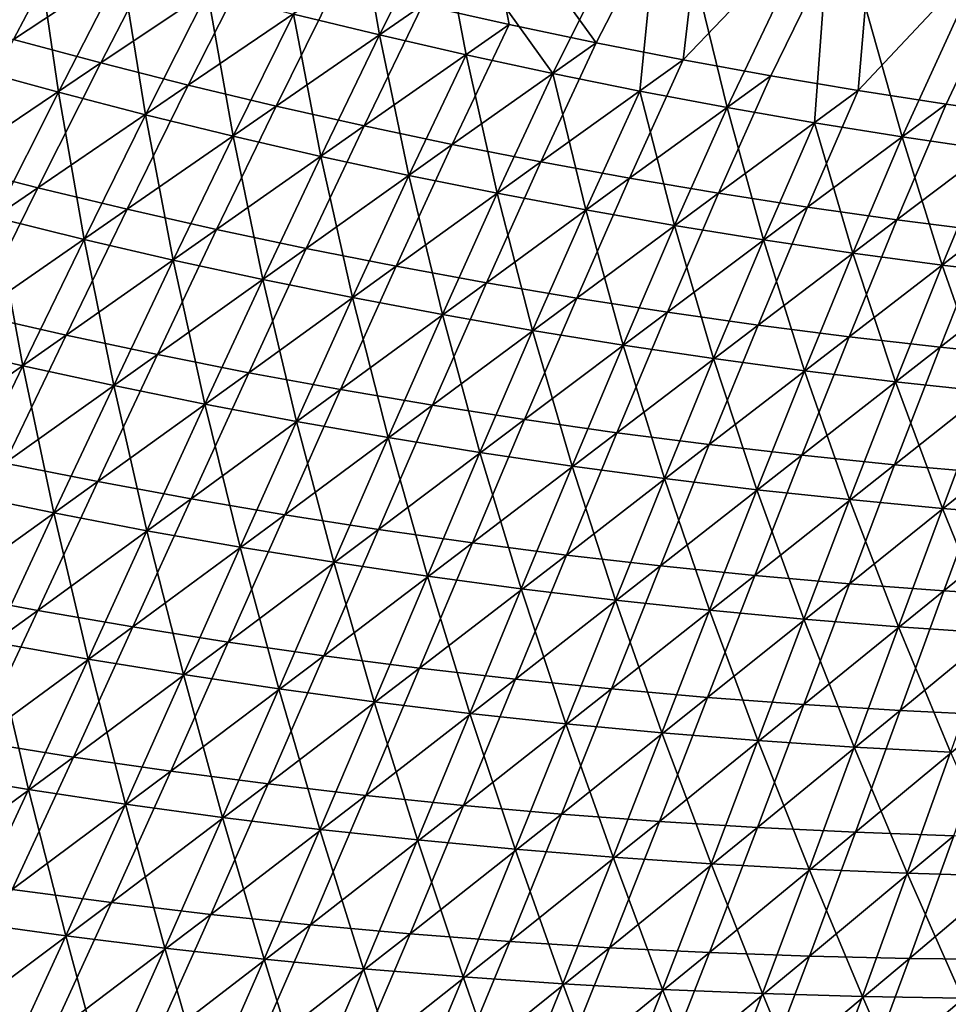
# Model space of a CAD drawing. Header units: metres. Extents: x 0 to 1400, y -1400 to 0.
# Tile 76 of 256: x 514 to 581, y -1257 to -1187. Entities that reach past the tile are written whole.
import ezdxf

# ---------------------------------------------------------------- set-up
doc = ezdxf.new("R2010")
doc.units = ezdxf.units.M

msp = doc.modelspace()

# ---------------------------------------------------------------- linework, layer by layer
at = {"layer": 'None'}
for points in [[(563.626404, -1172.517944, -476.076355), (547.247925, -1177.230957, -450.150818), (555.395996, -1188.488525, -421.746185)], [(561.638489, -1189.713501, -421.769989), (563.626404, -1172.517944, -476.076355), (555.395996, -1188.488525, -421.746185)], [(575.587952, -1175.139648, -475.865173), (563.626404, -1172.517944, -476.076355), (561.638489, -1189.713501, -421.769989)], [(560.267334, -1174.662109, -477.035797), (552.293152, -1190.694702, -422.739166), (544.183044, -1179.354614, -451.143311)], [(560.267334, -1174.662109, -477.035797), (558.524902, -1191.951538, -422.754913), (552.293152, -1190.694702, -422.739166)], [(564.773804, -1193.126831, -422.770782), (558.524902, -1191.951538, -422.754913), (560.267334, -1174.662109, -477.035797)], [(572.269531, -1177.37207, -476.808685), (564.773804, -1193.126831, -422.770782), (560.267334, -1174.662109, -477.035797)], [(567.896423, -1190.855469, -421.794128), (575.587952, -1175.139648, -475.865173), (561.638489, -1189.713501, -421.769989)], [(575.587952, -1175.139648, -475.865173), (567.896423, -1190.855469, -421.794128), (574.168823, -1191.914673, -421.818573)], [(587.716187, -1177.470337, -475.645538), (575.587952, -1175.139648, -475.865173), (574.168823, -1191.914673, -421.818573)], [(547.247925, -1177.230957, -450.150818), (542.961487, -1185.789673, -421.699585), (549.169983, -1187.180664, -421.722717)], [(555.395996, -1188.488525, -421.746185), (547.247925, -1177.230957, -450.150818), (549.169983, -1187.180664, -421.722717)], [(571.038818, -1194.220703, -422.786774), (564.773804, -1193.126831, -422.770782), (572.269531, -1177.37207, -476.808685)], [(577.318909, -1195.233276, -422.802826), (571.038818, -1194.220703, -422.786774), (572.269531, -1177.37207, -476.808685)], [(572.269531, -1177.37207, -476.808685), (584.387695, -1179.781372, -476.57312), (577.318909, -1195.233276, -422.802826)], [(587.716187, -1177.470337, -475.645538), (574.168823, -1191.914673, -421.818573), (580.454773, -1192.891113, -421.843323)], [(586.753174, -1193.784912, -421.868347), (587.716187, -1177.470337, -475.645538), (580.454773, -1192.891113, -421.843323)], [(539.885437, -1187.936279, -422.708038), (533.711487, -1186.434448, -422.692657), (538.115234, -1177.80249, -451.132141)], [(538.115234, -1177.80249, -451.132141), (544.183044, -1179.354614, -451.143311), (539.885437, -1187.936279, -422.708038)], [(518.324524, -1179.395264, -421.610901), (507.451538, -1186.502808, -393.193878), (513.671509, -1188.26355, -393.219025)], [(510.653168, -1190.336182, -394.239716), (509.240234, -1179.608887, -422.632782), (515.322266, -1181.43811, -422.647491)], [(524.451782, -1181.118286, -421.632477), (518.324524, -1179.395264, -421.610901), (513.671509, -1188.26355, -393.219025)], [(544.183044, -1179.354614, -451.143311), (546.079651, -1189.356323, -422.723541), (539.885437, -1187.936279, -422.708038)], [(552.293152, -1190.694702, -422.739166), (546.079651, -1189.356323, -422.723541), (544.183044, -1179.354614, -451.143311)], [(584.387695, -1179.781372, -476.57312), (583.613037, -1196.164429, -422.819), (577.318909, -1195.233276, -422.802826)], [(524.451782, -1181.118286, -421.632477), (513.671509, -1188.26355, -393.219025), (519.91449, -1189.938843, -393.244629)], [(530.601135, -1182.758423, -421.65448), (524.451782, -1181.118286, -421.632477), (519.91449, -1189.938843, -393.244629)], [(516.874268, -1192.037231, -394.256958), (510.653168, -1190.336182, -394.239716), (515.322266, -1181.43811, -422.647491)], [(516.874268, -1192.037231, -394.256958), (515.322266, -1181.43811, -422.647491), (521.428894, -1183.185547, -422.662384)], [(523.11853, -1193.653809, -394.274475), (516.874268, -1192.037231, -394.256958), (521.428894, -1183.185547, -422.662384)], [(530.601135, -1182.758423, -421.65448), (519.91449, -1189.938843, -393.244629), (526.179138, -1191.528687, -393.270691)], [(523.11853, -1193.653809, -394.274475), (521.428894, -1183.185547, -422.662384), (527.55896, -1184.850952, -422.67746)], [(536.771423, -1184.315552, -421.676849), (530.601135, -1182.758423, -421.65448), (526.179138, -1191.528687, -393.270691)], [(526.179138, -1191.528687, -393.270691), (532.464294, -1193.033081, -393.297211), (536.771423, -1184.315552, -421.676849)], [(532.464294, -1193.033081, -393.297211), (542.961487, -1185.789673, -421.699585), (536.771423, -1184.315552, -421.676849)], [(529.384705, -1195.185913, -394.292236), (523.11853, -1193.653809, -394.274475), (527.55896, -1184.850952, -422.67746)], [(527.55896, -1184.850952, -422.67746), (533.711487, -1186.434448, -422.692657), (529.384705, -1195.185913, -394.292236)], [(542.961487, -1185.789673, -421.699585), (532.464294, -1193.033081, -393.297211), (538.768677, -1194.451904, -393.324158)], [(549.169983, -1187.180664, -421.722717), (542.961487, -1185.789673, -421.699585), (538.768677, -1194.451904, -393.324158)], [(533.711487, -1186.434448, -422.692657), (535.671875, -1196.633789, -394.310242), (529.384705, -1195.185913, -394.292236)], [(535.671875, -1196.633789, -394.310242), (533.711487, -1186.434448, -422.692657), (539.885437, -1187.936279, -422.708038)], [(538.768677, -1194.451904, -393.324158), (545.090942, -1195.785278, -393.351501), (549.169983, -1187.180664, -421.722717)], [(545.090942, -1195.785278, -393.351501), (555.395996, -1188.488525, -421.746185), (549.169983, -1187.180664, -421.722717)], [(519.91449, -1189.938843, -393.244629), (513.671509, -1188.26355, -393.219025), (509.048615, -1197.259277, -364.896606)], [(541.978882, -1197.997437, -394.328461), (535.671875, -1196.633789, -394.310242), (539.885437, -1187.936279, -422.708038)], [(539.885437, -1187.936279, -422.708038), (546.079651, -1189.356323, -422.723541), (541.978882, -1197.997437, -394.328461)], [(545.090942, -1195.785278, -393.351501), (551.429993, -1197.033203, -393.379242), (555.395996, -1188.488525, -421.746185)], [(551.429993, -1197.033203, -393.379242), (561.638489, -1189.713501, -421.769989), (555.395996, -1188.488525, -421.746185)], [(546.079651, -1189.356323, -422.723541), (548.304626, -1199.2771, -394.346954), (541.978882, -1197.997437, -394.328461)], [(552.293152, -1190.694702, -422.739166), (548.304626, -1199.2771, -394.346954), (546.079651, -1189.356323, -422.723541)], [(551.429993, -1197.033203, -393.379242), (557.784851, -1198.196045, -393.407379), (561.638489, -1189.713501, -421.769989)], [(557.784851, -1198.196045, -393.407379), (567.896423, -1190.855469, -421.794128), (561.638489, -1189.713501, -421.769989)], [(519.91449, -1189.938843, -393.244629), (509.048615, -1197.259277, -364.896606), (515.414124, -1198.883911, -364.925598)], [(512.353821, -1201.014893, -365.918579), (510.653168, -1190.336182, -394.239716), (516.874268, -1192.037231, -394.256958)], [(526.179138, -1191.528687, -393.270691), (519.91449, -1189.938843, -393.244629), (515.414124, -1198.883911, -364.925598)], [(552.293152, -1190.694702, -422.739166), (554.648071, -1200.473022, -394.365631), (548.304626, -1199.2771, -394.346954)], [(558.524902, -1191.951538, -422.754913), (554.648071, -1200.473022, -394.365631), (552.293152, -1190.694702, -422.739166)], [(567.896423, -1190.855469, -421.794128), (557.784851, -1198.196045, -393.407379), (564.154541, -1199.273682, -393.435883)], [(574.168823, -1191.914673, -421.818573), (567.896423, -1190.855469, -421.794128), (564.154541, -1199.273682, -393.435883)], [(515.414124, -1198.883911, -364.925598), (521.800903, -1200.42041, -364.955048), (526.179138, -1191.528687, -393.270691)], [(521.800903, -1200.42041, -364.955048), (532.464294, -1193.033081, -393.297211), (526.179138, -1191.528687, -393.270691)], [(518.718689, -1202.57959, -365.937805), (512.353821, -1201.014893, -365.918579), (516.874268, -1192.037231, -394.256958)], [(518.718689, -1202.57959, -365.937805), (516.874268, -1192.037231, -394.256958), (523.11853, -1193.653809, -394.274475)], [(561.008057, -1201.585205, -394.384521), (554.648071, -1200.473022, -394.365631), (558.524902, -1191.951538, -422.754913)], [(561.008057, -1201.585205, -394.384521), (558.524902, -1191.951538, -422.754913), (564.773804, -1193.126831, -422.770782)], [(574.168823, -1191.914673, -421.818573), (564.154541, -1199.273682, -393.435883), (570.537903, -1200.266602, -393.464722)], [(580.454773, -1192.891113, -421.843323), (574.168823, -1191.914673, -421.818573), (570.537903, -1200.266602, -393.464722)], [(532.464294, -1193.033081, -393.297211), (521.800903, -1200.42041, -364.955048), (528.20752, -1201.869019, -364.985016)], [(538.768677, -1194.451904, -393.324158), (532.464294, -1193.033081, -393.297211), (528.20752, -1201.869019, -364.985016)], [(567.383545, -1202.61377, -394.403625), (561.008057, -1201.585205, -394.384521), (564.773804, -1193.126831, -422.770782)], [(567.383545, -1202.61377, -394.403625), (564.773804, -1193.126831, -422.770782), (571.038818, -1194.220703, -422.786774)], [(570.537903, -1200.266602, -393.464722), (576.93396, -1201.174683, -393.493896), (580.454773, -1192.891113, -421.843323)], [(576.93396, -1201.174683, -393.493896), (586.753174, -1193.784912, -421.868347), (580.454773, -1192.891113, -421.843323)], [(525.10498, -1204.057129, -365.957367), (518.718689, -1202.57959, -365.937805), (523.11853, -1193.653809, -394.274475)], [(525.10498, -1204.057129, -365.957367), (523.11853, -1193.653809, -394.274475), (529.384705, -1195.185913, -394.292236)], [(576.93396, -1201.174683, -393.493896), (583.341675, -1201.998169, -393.523376), (586.753174, -1193.784912, -421.868347)], [(528.20752, -1201.869019, -364.985016), (534.63269, -1203.229492, -365.015442), (538.768677, -1194.451904, -393.324158)], [(534.63269, -1203.229492, -365.015442), (545.090942, -1195.785278, -393.351501), (538.768677, -1194.451904, -393.324158)], [(573.773438, -1203.55896, -394.422913), (567.383545, -1202.61377, -394.403625), (571.038818, -1194.220703, -422.786774)], [(573.773438, -1203.55896, -394.422913), (571.038818, -1194.220703, -422.786774), (577.318909, -1195.233276, -422.802826)], [(531.511658, -1205.447998, -365.977264), (525.10498, -1204.057129, -365.957367), (529.384705, -1195.185913, -394.292236)], [(529.384705, -1195.185913, -394.292236), (535.671875, -1196.633789, -394.310242), (531.511658, -1205.447998, -365.977264)], [(580.176636, -1204.420776, -394.442383), (573.773438, -1203.55896, -394.422913), (577.318909, -1195.233276, -422.802826)], [(577.318909, -1195.233276, -422.802826), (583.613037, -1196.164429, -422.819), (580.176636, -1204.420776, -394.442383)], [(534.63269, -1203.229492, -365.015442), (541.075073, -1204.501953, -365.046326), (545.090942, -1195.785278, -393.351501)], [(541.075073, -1204.501953, -365.046326), (551.429993, -1197.033203, -393.379242), (545.090942, -1195.785278, -393.351501)], [(535.671875, -1196.633789, -394.310242), (537.937622, -1206.752075, -365.997498), (531.511658, -1205.447998, -365.977264)], [(537.937622, -1206.752075, -365.997498), (535.671875, -1196.633789, -394.310242), (541.978882, -1197.997437, -394.328461)], [(583.613037, -1196.164429, -422.819), (586.592102, -1205.199585, -394.462036), (580.176636, -1204.420776, -394.442383)], [(515.414124, -1198.883911, -364.925598), (509.048615, -1197.259277, -364.896606), (504.424255, -1206.388916, -336.643372)], [(541.075073, -1204.501953, -365.046326), (547.533508, -1205.686768, -365.077606), (551.429993, -1197.033203, -393.379242)], [(547.533508, -1205.686768, -365.077606), (557.784851, -1198.196045, -393.407379), (551.429993, -1197.033203, -393.379242)], [(544.381653, -1207.969849, -366.018036), (537.937622, -1206.752075, -365.997498), (541.978882, -1197.997437, -394.328461)], [(541.978882, -1197.997437, -394.328461), (548.304626, -1199.2771, -394.346954), (544.381653, -1207.969849, -366.018036)], [(557.784851, -1198.196045, -393.407379), (547.533508, -1205.686768, -365.077606), (554.006836, -1206.78418, -365.109314)], [(564.154541, -1199.273682, -393.435883), (557.784851, -1198.196045, -393.407379), (554.006836, -1206.78418, -365.109314)], [(504.424255, -1206.388916, -336.643372), (510.918121, -1207.960815, -336.674866), (515.414124, -1198.883911, -364.925598)], [(510.918121, -1207.960815, -336.674866), (521.800903, -1200.42041, -364.955048), (515.414124, -1198.883911, -364.925598)], [(548.304626, -1199.2771, -394.346954), (550.842651, -1209.101563, -366.03891), (544.381653, -1207.969849, -366.018036)], [(554.648071, -1200.473022, -394.365631), (550.842651, -1209.101563, -366.03891), (548.304626, -1199.2771, -394.346954)], [(564.154541, -1199.273682, -393.435883), (554.006836, -1206.78418, -365.109314), (560.494141, -1207.794312, -365.141418)], [(570.537903, -1200.266602, -393.464722), (564.154541, -1199.273682, -393.435883), (560.494141, -1207.794312, -365.141418)], [(560.494141, -1207.794312, -365.141418), (566.994263, -1208.717407, -365.17392), (570.537903, -1200.266602, -393.464722)], [(566.994263, -1208.717407, -365.17392), (576.93396, -1201.174683, -393.493896), (570.537903, -1200.266602, -393.464722)], [(514.329529, -1211.629517, -337.688354), (507.838531, -1210.119141, -337.66748), (512.353821, -1201.014893, -365.918579)], [(521.800903, -1200.42041, -364.955048), (510.918121, -1207.960815, -336.674866), (517.432678, -1209.441772, -336.706879)], [(514.329529, -1211.629517, -337.688354), (512.353821, -1201.014893, -365.918579), (518.718689, -1202.57959, -365.937805)], [(528.20752, -1201.869019, -364.985016), (521.800903, -1200.42041, -364.955048), (517.432678, -1209.441772, -336.706879)], [(557.31958, -1210.147217, -366.060059), (550.842651, -1209.101563, -366.03891), (554.648071, -1200.473022, -394.365631)], [(557.31958, -1210.147217, -366.060059), (554.648071, -1200.473022, -394.365631), (561.008057, -1201.585205, -394.384521)], [(563.811218, -1211.107178, -366.081482), (557.31958, -1210.147217, -366.060059), (561.008057, -1201.585205, -394.384521)], [(563.811218, -1211.107178, -366.081482), (561.008057, -1201.585205, -394.384521), (567.383545, -1202.61377, -394.403625)], [(566.994263, -1208.717407, -365.17392), (573.506042, -1209.553711, -365.206757), (576.93396, -1201.174683, -393.493896)], [(573.506042, -1209.553711, -365.206757), (583.341675, -1201.998169, -393.523376), (576.93396, -1201.174683, -393.493896)], [(517.432678, -1209.441772, -336.706879), (523.966431, -1210.832031, -336.73941), (528.20752, -1201.869019, -364.985016)], [(523.966431, -1210.832031, -336.73941), (534.63269, -1203.229492, -365.015442), (528.20752, -1201.869019, -364.985016)], [(583.341675, -1201.998169, -393.523376), (573.506042, -1209.553711, -365.206757), (580.028564, -1210.303589, -365.239929)], [(589.76001, -1202.737427, -393.553192), (583.341675, -1201.998169, -393.523376), (580.028564, -1210.303589, -365.239929)], [(520.841431, -1213.050049, -337.709656), (514.329529, -1211.629517, -337.688354), (518.718689, -1202.57959, -365.937805)], [(520.841431, -1213.050049, -337.709656), (518.718689, -1202.57959, -365.937805), (525.10498, -1204.057129, -365.957367)], [(570.316467, -1211.981567, -366.10321), (563.811218, -1211.107178, -366.081482), (567.383545, -1202.61377, -394.403625)], [(570.316467, -1211.981567, -366.10321), (567.383545, -1202.61377, -394.403625), (573.773438, -1203.55896, -394.422913)], [(589.76001, -1202.737427, -393.553192), (580.028564, -1210.303589, -365.239929), (586.560608, -1210.967163, -365.273438)], [(523.966431, -1210.832031, -336.73941), (530.518005, -1212.131714, -336.772461), (534.63269, -1203.229492, -365.015442)], [(530.518005, -1212.131714, -336.772461), (541.075073, -1204.501953, -365.046326), (534.63269, -1203.229492, -365.015442)], [(576.834167, -1212.770752, -366.125214), (570.316467, -1211.981567, -366.10321), (573.773438, -1203.55896, -394.422913)], [(576.834167, -1212.770752, -366.125214), (573.773438, -1203.55896, -394.422913), (580.176636, -1204.420776, -394.442383)], [(527.373047, -1214.381226, -337.731323), (520.841431, -1213.050049, -337.709656), (525.10498, -1204.057129, -365.957367)], [(527.373047, -1214.381226, -337.731323), (525.10498, -1204.057129, -365.957367), (531.511658, -1205.447998, -365.977264)], [(530.518005, -1212.131714, -336.772461), (537.085938, -1213.340942, -336.805969), (541.075073, -1204.501953, -365.046326)], [(537.085938, -1213.340942, -336.805969), (547.533508, -1205.686768, -365.077606), (541.075073, -1204.501953, -365.046326)], [(583.36322, -1213.474854, -366.147461), (576.834167, -1212.770752, -366.125214), (580.176636, -1204.420776, -394.442383)], [(580.176636, -1204.420776, -394.442383), (586.592102, -1205.199585, -394.462036), (583.36322, -1213.474854, -366.147461)], [(533.923279, -1215.623169, -337.753387), (527.373047, -1214.381226, -337.731323), (531.511658, -1205.447998, -365.977264)], [(531.511658, -1205.447998, -365.977264), (537.937622, -1206.752075, -365.997498), (533.923279, -1215.623169, -337.753387)], [(547.533508, -1205.686768, -365.077606), (537.085938, -1213.340942, -336.805969), (543.669006, -1214.460083, -336.839935)], [(554.006836, -1206.78418, -365.109314), (547.533508, -1205.686768, -365.077606), (543.669006, -1214.460083, -336.839935)], [(537.937622, -1206.752075, -365.997498), (540.490845, -1216.776367, -337.775818), (533.923279, -1215.623169, -337.753387)], [(544.381653, -1207.969849, -366.018036), (540.490845, -1216.776367, -337.775818), (537.937622, -1206.752075, -365.997498)], [(554.006836, -1206.78418, -365.109314), (543.669006, -1214.460083, -336.839935), (550.266174, -1215.48938, -336.874329)], [(560.494141, -1207.794312, -365.141418), (554.006836, -1206.78418, -365.109314), (550.266174, -1215.48938, -336.874329)], [(517.432678, -1209.441772, -336.706879), (510.918121, -1207.960815, -336.674866), (506.394867, -1217.174927, -308.498657)], [(544.381653, -1207.969849, -366.018036), (547.074646, -1217.840942, -337.798645), (540.490845, -1216.776367, -337.775818)], [(550.842651, -1209.101563, -366.03891), (547.074646, -1217.840942, -337.798645), (544.381653, -1207.969849, -366.018036)], [(550.266174, -1215.48938, -336.874329), (556.876221, -1216.429199, -336.90918), (560.494141, -1207.794312, -365.141418)], [(556.876221, -1216.429199, -336.90918), (566.994263, -1208.717407, -365.17392), (560.494141, -1207.794312, -365.141418)], [(556.876221, -1216.429199, -336.90918), (563.498108, -1217.279907, -336.944397), (566.994263, -1208.717407, -365.17392)], [(563.498108, -1217.279907, -336.944397), (573.506042, -1209.553711, -365.206757), (566.994263, -1208.717407, -365.17392)], [(506.394867, -1217.174927, -308.498657), (513.04187, -1218.598511, -308.532471), (517.432678, -1209.441772, -336.706879)], [(513.04187, -1218.598511, -308.532471), (523.966431, -1210.832031, -336.73941), (517.432678, -1209.441772, -336.706879)], [(553.673462, -1218.817383, -337.821777), (547.074646, -1217.840942, -337.798645), (550.842651, -1209.101563, -366.03891)], [(553.673462, -1218.817383, -337.821777), (550.842651, -1209.101563, -366.03891), (557.31958, -1210.147217, -366.060059)], [(509.917847, -1220.810791, -309.527618), (507.838531, -1210.119141, -337.66748), (514.329529, -1211.629517, -337.688354)], [(560.286194, -1219.705933, -337.845276), (553.673462, -1218.817383, -337.821777), (557.31958, -1210.147217, -366.060059)], [(560.286194, -1219.705933, -337.845276), (557.31958, -1210.147217, -366.060059), (563.811218, -1211.107178, -366.081482)], [(573.506042, -1209.553711, -365.206757), (563.498108, -1217.279907, -336.944397), (570.130615, -1218.04187, -336.980011)], [(580.028564, -1210.303589, -365.239929), (573.506042, -1209.553711, -365.206757), (570.130615, -1218.04187, -336.980011)], [(513.04187, -1218.598511, -308.532471), (519.707458, -1219.928711, -308.566833), (523.966431, -1210.832031, -336.73941)], [(519.707458, -1219.928711, -308.566833), (530.518005, -1212.131714, -336.772461), (523.966431, -1210.832031, -336.73941)], [(580.028564, -1210.303589, -365.239929), (570.130615, -1218.04187, -336.980011), (576.772644, -1218.71521, -337.015961)], [(586.560608, -1210.967163, -365.273438), (580.028564, -1210.303589, -365.239929), (576.772644, -1218.71521, -337.015961)], [(516.559875, -1222.172363, -309.550446), (509.917847, -1220.810791, -309.527618), (514.329529, -1211.629517, -337.688354)], [(516.559875, -1222.172363, -309.550446), (514.329529, -1211.629517, -337.688354), (520.841431, -1213.050049, -337.709656)], [(566.911621, -1220.506836, -337.86911), (560.286194, -1219.705933, -337.845276), (563.811218, -1211.107178, -366.081482)], [(566.911621, -1220.506836, -337.86911), (563.811218, -1211.107178, -366.081482), (570.316467, -1211.981567, -366.10321)], [(576.772644, -1218.71521, -337.015961), (583.423035, -1219.300537, -337.052307), (586.560608, -1210.967163, -365.273438)], [(519.707458, -1219.928711, -308.566833), (526.390015, -1221.165771, -308.601715), (530.518005, -1212.131714, -336.772461)], [(526.390015, -1221.165771, -308.601715), (537.085938, -1213.340942, -336.805969), (530.518005, -1212.131714, -336.772461)], [(573.548584, -1221.220459, -337.89328), (566.911621, -1220.506836, -337.86911), (570.316467, -1211.981567, -366.10321)], [(573.548584, -1221.220459, -337.89328), (570.316467, -1211.981567, -366.10321), (576.834167, -1212.770752, -366.125214)], [(580.195923, -1221.847168, -337.917755), (573.548584, -1221.220459, -337.89328), (576.834167, -1212.770752, -366.125214)], [(580.195923, -1221.847168, -337.917755), (576.834167, -1212.770752, -366.125214), (583.36322, -1213.474854, -366.147461)], [(523.220947, -1223.441772, -309.57373), (516.559875, -1222.172363, -309.550446), (520.841431, -1213.050049, -337.709656)], [(523.220947, -1223.441772, -309.57373), (520.841431, -1213.050049, -337.709656), (527.373047, -1214.381226, -337.731323)], [(537.085938, -1213.340942, -336.805969), (526.390015, -1221.165771, -308.601715), (533.088074, -1222.309814, -308.637115)], [(543.669006, -1214.460083, -336.839935), (537.085938, -1213.340942, -336.805969), (533.088074, -1222.309814, -308.637115)], [(586.852478, -1222.387085, -337.942535), (580.195923, -1221.847168, -337.917755), (583.36322, -1213.474854, -366.147461)], [(529.899841, -1224.619629, -309.597382), (523.220947, -1223.441772, -309.57373), (527.373047, -1214.381226, -337.731323)], [(529.899841, -1224.619629, -309.597382), (527.373047, -1214.381226, -337.731323), (533.923279, -1215.623169, -337.753387)], [(543.669006, -1214.460083, -336.839935), (533.088074, -1222.309814, -308.637115), (539.800415, -1223.361328, -308.672974)], [(550.266174, -1215.48938, -336.874329), (543.669006, -1214.460083, -336.839935), (539.800415, -1223.361328, -308.672974)], [(536.595337, -1225.706055, -309.62146), (529.899841, -1224.619629, -309.597382), (533.923279, -1215.623169, -337.753387)], [(533.923279, -1215.623169, -337.753387), (540.490845, -1216.776367, -337.775818), (536.595337, -1225.706055, -309.62146)], [(539.800415, -1223.361328, -308.672974), (546.525757, -1224.320557, -308.70929), (550.266174, -1215.48938, -336.874329)], [(546.525757, -1224.320557, -308.70929), (556.876221, -1216.429199, -336.90918), (550.266174, -1215.48938, -336.874329)], [(546.525757, -1224.320557, -308.70929), (553.262939, -1225.188232, -308.746033), (556.876221, -1216.429199, -336.90918)], [(553.262939, -1225.188232, -308.746033), (563.498108, -1217.279907, -336.944397), (556.876221, -1216.429199, -336.90918)], [(540.490845, -1216.776367, -337.775818), (543.306213, -1226.70166, -309.645935), (536.595337, -1225.706055, -309.62146)], [(547.074646, -1217.840942, -337.798645), (543.306213, -1226.70166, -309.645935), (540.490845, -1216.776367, -337.775818)], [(547.074646, -1217.840942, -337.798645), (550.031311, -1227.606812, -309.670776), (543.306213, -1226.70166, -309.645935)], [(550.031311, -1227.606812, -309.670776), (547.074646, -1217.840942, -337.798645), (553.673462, -1218.817383, -337.821777)], [(563.498108, -1217.279907, -336.944397), (553.262939, -1225.188232, -308.746033), (560.010864, -1225.964478, -308.783203)], [(570.130615, -1218.04187, -336.980011), (563.498108, -1217.279907, -336.944397), (560.010864, -1225.964478, -308.783203)], [(508.595642, -1227.897217, -280.436584), (519.707458, -1219.928711, -308.566833), (513.04187, -1218.598511, -308.532471)], [(570.130615, -1218.04187, -336.980011), (560.010864, -1225.964478, -308.783203), (566.76825, -1226.649902, -308.82077)], [(576.772644, -1218.71521, -337.015961), (570.130615, -1218.04187, -336.980011), (566.76825, -1226.649902, -308.82077)], [(556.769348, -1228.421753, -309.696014), (550.031311, -1227.606812, -309.670776), (553.673462, -1218.817383, -337.821777)], [(556.769348, -1228.421753, -309.696014), (553.673462, -1218.817383, -337.821777), (560.286194, -1219.705933, -337.845276)], [(566.76825, -1226.649902, -308.82077), (573.533936, -1227.244873, -308.858734), (576.772644, -1218.71521, -337.015961)], [(573.533936, -1227.244873, -308.858734), (583.423035, -1219.300537, -337.052307), (576.772644, -1218.71521, -337.015961)], [(573.533936, -1227.244873, -308.858734), (580.306702, -1227.749878, -308.897034), (583.423035, -1219.300537, -337.052307)], [(580.306702, -1227.749878, -308.897034), (590.08075, -1219.798096, -337.088928), (583.423035, -1219.300537, -337.052307)], [(508.595642, -1227.897217, -280.436584), (515.396729, -1229.166138, -280.472076), (519.707458, -1219.928711, -308.566833)], [(515.396729, -1229.166138, -280.472076), (526.390015, -1221.165771, -308.601715), (519.707458, -1219.928711, -308.566833)], [(563.519104, -1229.147095, -309.721588), (556.769348, -1228.421753, -309.696014), (560.286194, -1219.705933, -337.845276)], [(563.519104, -1229.147095, -309.721588), (560.286194, -1219.705933, -337.845276), (566.911621, -1220.506836, -337.86911)], [(590.08075, -1219.798096, -337.088928), (580.306702, -1227.749878, -308.897034), (587.08551, -1228.165161, -308.935669)], [(570.279358, -1229.783081, -309.747498), (563.519104, -1229.147095, -309.721588), (566.911621, -1220.506836, -337.86911)], [(570.279358, -1229.783081, -309.747498), (566.911621, -1220.506836, -337.86911), (573.548584, -1221.220459, -337.89328)], [(512.22522, -1231.433105, -281.476166), (509.917847, -1220.810791, -309.527618), (516.559875, -1222.172363, -309.550446)], [(526.390015, -1221.165771, -308.601715), (515.396729, -1229.166138, -280.472076), (522.213989, -1230.339233, -280.508087)], [(533.088074, -1222.309814, -308.637115), (526.390015, -1221.165771, -308.601715), (522.213989, -1230.339233, -280.508087)], [(577.049011, -1230.330078, -309.773743), (570.279358, -1229.783081, -309.747498), (573.548584, -1221.220459, -337.89328)], [(577.049011, -1230.330078, -309.773743), (573.548584, -1221.220459, -337.89328), (580.195923, -1221.847168, -337.917755)], [(519.019348, -1232.639648, -281.50058), (512.22522, -1231.433105, -281.476166), (516.559875, -1222.172363, -309.550446)], [(519.019348, -1232.639648, -281.50058), (516.559875, -1222.172363, -309.550446), (523.220947, -1223.441772, -309.57373)], [(583.82666, -1230.788696, -309.800323), (577.049011, -1230.330078, -309.773743), (580.195923, -1221.847168, -337.917755)], [(583.82666, -1230.788696, -309.800323), (580.195923, -1221.847168, -337.917755), (586.852478, -1222.387085, -337.942535)], [(533.088074, -1222.309814, -308.637115), (522.213989, -1230.339233, -280.508087), (529.045837, -1231.41687, -280.544617)], [(539.800415, -1223.361328, -308.672974), (533.088074, -1222.309814, -308.637115), (529.045837, -1231.41687, -280.544617)], [(525.830505, -1233.751953, -281.525421), (519.019348, -1232.639648, -281.50058), (523.220947, -1223.441772, -309.57373)], [(525.830505, -1233.751953, -281.525421), (523.220947, -1223.441772, -309.57373), (529.899841, -1224.619629, -309.597382)], [(529.045837, -1231.41687, -280.544617), (535.890991, -1232.399414, -280.581635), (539.800415, -1223.361328, -308.672974)], [(535.890991, -1232.399414, -280.581635), (546.525757, -1224.320557, -308.70929), (539.800415, -1223.361328, -308.672974)], [(535.890991, -1232.399414, -280.581635), (542.748108, -1233.287476, -280.619141), (546.525757, -1224.320557, -308.70929)], [(542.748108, -1233.287476, -280.619141), (553.262939, -1225.188232, -308.746033), (546.525757, -1224.320557, -308.70929)], [(532.657471, -1234.770386, -281.550629), (525.830505, -1233.751953, -281.525421), (529.899841, -1224.619629, -309.597382)], [(536.595337, -1225.706055, -309.62146), (532.657471, -1234.770386, -281.550629), (529.899841, -1224.619629, -309.597382)], [(536.595337, -1225.706055, -309.62146), (539.498962, -1235.695679, -281.576263), (532.657471, -1234.770386, -281.550629)], [(543.306213, -1226.70166, -309.645935), (539.498962, -1235.695679, -281.576263), (536.595337, -1225.706055, -309.62146)], [(553.262939, -1225.188232, -308.746033), (542.748108, -1233.287476, -280.619141), (549.616089, -1234.081543, -280.657043)], [(560.010864, -1225.964478, -308.783203), (553.262939, -1225.188232, -308.746033), (549.616089, -1234.081543, -280.657043)], [(560.010864, -1225.964478, -308.783203), (549.616089, -1234.081543, -280.657043), (556.49353, -1234.782104, -280.695404)], [(566.76825, -1226.649902, -308.82077), (560.010864, -1225.964478, -308.783203), (556.49353, -1234.782104, -280.695404)], [(543.306213, -1226.70166, -309.645935), (546.35376, -1236.528076, -281.602295), (539.498962, -1235.695679, -281.576263)], [(550.031311, -1227.606812, -309.670776), (546.35376, -1236.528076, -281.602295), (543.306213, -1226.70166, -309.645935)], [(556.49353, -1234.782104, -280.695404), (563.379272, -1235.389648, -280.734161), (566.76825, -1226.649902, -308.82077)], [(563.379272, -1235.389648, -280.734161), (573.533936, -1227.244873, -308.858734), (566.76825, -1226.649902, -308.82077)], [(546.35376, -1236.528076, -281.602295), (550.031311, -1227.606812, -309.670776), (553.22052, -1237.268188, -281.628662)], [(553.22052, -1237.268188, -281.628662), (550.031311, -1227.606812, -309.670776), (556.769348, -1228.421753, -309.696014)], [(563.379272, -1235.389648, -280.734161), (570.272095, -1235.904785, -280.773315), (573.533936, -1227.244873, -308.858734)], [(570.272095, -1235.904785, -280.773315), (580.306702, -1227.749878, -308.897034), (573.533936, -1227.244873, -308.858734)], [(580.306702, -1227.749878, -308.897034), (570.272095, -1235.904785, -280.773315), (577.170715, -1236.327881, -280.812805)], [(587.08551, -1228.165161, -308.935669), (580.306702, -1227.749878, -308.897034), (577.170715, -1236.327881, -280.812805)], [(504.060608, -1237.344604, -252.42189), (515.396729, -1229.166138, -280.472076), (508.595642, -1227.897217, -280.436584)], [(560.098022, -1237.916382, -281.655426), (553.22052, -1237.268188, -281.628662), (556.769348, -1228.421753, -309.696014)], [(560.098022, -1237.916382, -281.655426), (556.769348, -1228.421753, -309.696014), (563.519104, -1229.147095, -309.721588)], [(587.08551, -1228.165161, -308.935669), (577.170715, -1236.327881, -280.812805), (584.073853, -1236.659668, -280.852661)], [(515.396729, -1229.166138, -280.472076), (504.060608, -1237.344604, -252.42189), (510.999939, -1238.551758, -252.457809)], [(522.213989, -1230.339233, -280.508087), (515.396729, -1229.166138, -280.472076), (510.999939, -1238.551758, -252.457809)], [(566.985046, -1238.473389, -281.682526), (560.098022, -1237.916382, -281.655426), (563.519104, -1229.147095, -309.721588)], [(566.985046, -1238.473389, -281.682526), (563.519104, -1229.147095, -309.721588), (570.279358, -1229.783081, -309.747498)], [(573.88031, -1238.939453, -281.70993), (566.985046, -1238.473389, -281.682526), (570.279358, -1229.783081, -309.747498)], [(573.88031, -1238.939453, -281.70993), (570.279358, -1229.783081, -309.747498), (577.049011, -1230.330078, -309.773743)], [(522.213989, -1230.339233, -280.508087), (510.999939, -1238.551758, -252.457809), (517.954651, -1239.6604, -252.494232)], [(529.045837, -1231.41687, -280.544617), (522.213989, -1230.339233, -280.508087), (517.954651, -1239.6604, -252.494232)], [(580.782471, -1239.315186, -281.737701), (573.88031, -1238.939453, -281.70993), (577.049011, -1230.330078, -309.773743)], [(580.782471, -1239.315186, -281.737701), (577.049011, -1230.330078, -309.773743), (583.82666, -1230.788696, -309.800323)], [(507.802399, -1240.841431, -253.48317), (512.22522, -1231.433105, -281.476166), (514.732178, -1241.984497, -253.508041)], [(512.22522, -1231.433105, -281.476166), (519.019348, -1232.639648, -281.50058), (514.732178, -1241.984497, -253.508041)], [(517.954651, -1239.6604, -252.494232), (524.923035, -1240.670898, -252.531174), (529.045837, -1231.41687, -280.544617)], [(524.923035, -1240.670898, -252.531174), (535.890991, -1232.399414, -280.581635), (529.045837, -1231.41687, -280.544617)], [(514.732178, -1241.984497, -253.508041), (519.019348, -1232.639648, -281.50058), (521.678284, -1243.030762, -253.533325)], [(519.019348, -1232.639648, -281.50058), (525.830505, -1233.751953, -281.525421), (521.678284, -1243.030762, -253.533325)], [(524.923035, -1240.670898, -252.531174), (531.903809, -1241.583984, -252.568588), (535.890991, -1232.399414, -280.581635)], [(531.903809, -1241.583984, -252.568588), (542.748108, -1233.287476, -280.619141), (535.890991, -1232.399414, -280.581635)], [(542.748108, -1233.287476, -280.619141), (531.903809, -1241.583984, -252.568588), (538.895508, -1242.400146, -252.606476)], [(549.616089, -1234.081543, -280.657043), (542.748108, -1233.287476, -280.619141), (538.895508, -1242.400146, -252.606476)], [(521.678284, -1243.030762, -253.533325), (525.830505, -1233.751953, -281.525421), (528.639404, -1243.980591, -253.559006)], [(525.830505, -1233.751953, -281.525421), (532.657471, -1234.770386, -281.550629), (528.639404, -1243.980591, -253.559006)], [(549.616089, -1234.081543, -280.657043), (538.895508, -1242.400146, -252.606476), (545.896912, -1243.119873, -252.644806)], [(556.49353, -1234.782104, -280.695404), (549.616089, -1234.081543, -280.657043), (545.896912, -1243.119873, -252.644806)], [(528.639404, -1243.980591, -253.559006), (532.657471, -1234.770386, -281.550629), (535.614258, -1244.834839, -253.585083)], [(532.657471, -1234.770386, -281.550629), (539.498962, -1235.695679, -281.576263), (535.614258, -1244.834839, -253.585083)], [(545.896912, -1243.119873, -252.644806), (552.906738, -1243.744019, -252.683548), (556.49353, -1234.782104, -280.695404)], [(552.906738, -1243.744019, -252.683548), (563.379272, -1235.389648, -280.734161), (556.49353, -1234.782104, -280.695404)], [(552.906738, -1243.744019, -252.683548), (559.923645, -1244.273071, -252.722687), (563.379272, -1235.389648, -280.734161)], [(559.923645, -1244.273071, -252.722687), (570.272095, -1235.904785, -280.773315), (563.379272, -1235.389648, -280.734161)], [(535.614258, -1244.834839, -253.585083), (539.498962, -1235.695679, -281.576263), (542.60144, -1245.593872, -253.611526)], [(539.498962, -1235.695679, -281.576263), (546.35376, -1236.528076, -281.602295), (542.60144, -1245.593872, -253.611526)], [(570.272095, -1235.904785, -280.773315), (559.923645, -1244.273071, -252.722687), (566.946289, -1244.707642, -252.762207)], [(577.170715, -1236.327881, -280.812805), (570.272095, -1235.904785, -280.773315), (566.946289, -1244.707642, -252.762207)], [(542.60144, -1245.593872, -253.611526), (546.35376, -1236.528076, -281.602295), (549.599731, -1246.258423, -253.638336)], [(546.35376, -1236.528076, -281.602295), (553.22052, -1237.268188, -281.628662), (549.599731, -1246.258423, -253.638336)], [(577.170715, -1236.327881, -280.812805), (566.946289, -1244.707642, -252.762207), (573.973511, -1245.04834, -252.802078)], [(584.073853, -1236.659668, -280.852661), (577.170715, -1236.327881, -280.812805), (573.973511, -1245.04834, -252.802078)], [(573.973511, -1245.04834, -252.802078), (581.003906, -1245.295898, -252.8423), (584.073853, -1236.659668, -280.852661)], [(549.599731, -1246.258423, -253.638336), (553.22052, -1237.268188, -281.628662), (556.607727, -1246.829102, -253.665497)], [(553.22052, -1237.268188, -281.628662), (560.098022, -1237.916382, -281.655426), (556.607727, -1246.829102, -253.665497)], [(556.607727, -1246.829102, -253.665497), (560.098022, -1237.916382, -281.655426), (563.624207, -1247.306274, -253.692993)], [(560.098022, -1237.916382, -281.655426), (566.985046, -1238.473389, -281.682526), (563.624207, -1247.306274, -253.692993)], [(517.954651, -1239.6604, -252.494232), (510.999939, -1238.551758, -252.457809), (506.482758, -1248.093018, -224.526794)], [(563.624207, -1247.306274, -253.692993), (566.985046, -1238.473389, -281.682526), (570.647766, -1247.690674, -253.720825)], [(566.985046, -1238.473389, -281.682526), (573.88031, -1238.939453, -281.70993), (570.647766, -1247.690674, -253.720825)], [(570.647766, -1247.690674, -253.720825), (573.88031, -1238.939453, -281.70993), (577.677185, -1247.98291, -253.748978)], [(573.88031, -1238.939453, -281.70993), (580.782471, -1239.315186, -281.737701), (577.677185, -1247.98291, -253.748978)], [(506.482758, -1248.093018, -224.526794), (513.576721, -1249.137207, -224.562866), (517.954651, -1239.6604, -252.494232)], [(513.576721, -1249.137207, -224.562866), (524.923035, -1240.670898, -252.531174), (517.954651, -1239.6604, -252.494232)], [(577.677185, -1247.98291, -253.748978), (580.782471, -1239.315186, -281.737701), (584.711121, -1248.183594, -253.777435)], [(507.802399, -1240.841431, -253.48317), (514.732178, -1241.984497, -253.508041), (510.323883, -1251.485718, -225.594009)], [(513.576721, -1249.137207, -224.562866), (520.683533, -1250.080811, -224.599426), (524.923035, -1240.670898, -252.531174)], [(520.683533, -1250.080811, -224.599426), (531.903809, -1241.583984, -252.568588), (524.923035, -1240.670898, -252.531174)], [(531.903809, -1241.583984, -252.568588), (520.683533, -1250.080811, -224.599426), (527.801697, -1250.924316, -224.636459)], [(538.895508, -1242.400146, -252.606476), (531.903809, -1241.583984, -252.568588), (527.801697, -1250.924316, -224.636459)], [(510.323883, -1251.485718, -225.594009), (514.732178, -1241.984497, -253.508041), (517.406738, -1252.46582, -225.618866)], [(514.732178, -1241.984497, -253.508041), (521.678284, -1243.030762, -253.533325), (517.406738, -1252.46582, -225.618866)], [(538.895508, -1242.400146, -252.606476), (527.801697, -1250.924316, -224.636459), (534.929932, -1251.668579, -224.67395)], [(545.896912, -1243.119873, -252.644806), (538.895508, -1242.400146, -252.606476), (534.929932, -1251.668579, -224.67395)], [(517.406738, -1252.46582, -225.618866), (521.678284, -1243.030762, -253.533325), (524.503845, -1253.34729, -225.644104)], [(521.678284, -1243.030762, -253.533325), (528.639404, -1243.980591, -253.559006), (524.503845, -1253.34729, -225.644104)], [(534.929932, -1251.668579, -224.67395), (542.066772, -1252.314209, -224.711853), (545.896912, -1243.119873, -252.644806)], [(542.066772, -1252.314209, -224.711853), (552.906738, -1243.744019, -252.683548), (545.896912, -1243.119873, -252.644806)], [(524.503845, -1253.34729, -225.644104), (528.639404, -1243.980591, -253.559006), (531.613831, -1254.130615, -225.669724)], [(528.639404, -1243.980591, -253.559006), (535.614258, -1244.834839, -253.585083), (531.613831, -1254.130615, -225.669724)], [(542.066772, -1252.314209, -224.711853), (549.210999, -1252.861938, -224.750168), (552.906738, -1243.744019, -252.683548)], [(549.210999, -1252.861938, -224.750168), (559.923645, -1244.273071, -252.722687), (552.906738, -1243.744019, -252.683548)], [(559.923645, -1244.273071, -252.722687), (549.210999, -1252.861938, -224.750168), (556.361084, -1253.3125, -224.788879)], [(566.946289, -1244.707642, -252.762207), (559.923645, -1244.273071, -252.722687), (556.361084, -1253.3125, -224.788879)], [(566.946289, -1244.707642, -252.762207), (556.361084, -1253.3125, -224.788879), (563.515808, -1253.666504, -224.827957)], [(573.973511, -1245.04834, -252.802078), (566.946289, -1244.707642, -252.762207), (563.515808, -1253.666504, -224.827957)], [(531.613831, -1254.130615, -225.669724), (535.614258, -1244.834839, -253.585083), (538.735413, -1254.816406, -225.695694)], [(535.614258, -1244.834839, -253.585083), (542.60144, -1245.593872, -253.611526), (538.735413, -1254.816406, -225.695694)], [(563.515808, -1253.666504, -224.827957), (570.673706, -1253.924683, -224.867371), (573.973511, -1245.04834, -252.802078)], [(570.673706, -1253.924683, -224.867371), (581.003906, -1245.295898, -252.8423), (573.973511, -1245.04834, -252.802078)], [(570.673706, -1253.924683, -224.867371), (577.833435, -1254.087891, -224.907104), (581.003906, -1245.295898, -252.8423)], [(577.833435, -1254.087891, -224.907104), (588.036316, -1245.450684, -252.882828), (581.003906, -1245.295898, -252.8423)], [(588.036316, -1245.450684, -252.882828), (577.833435, -1254.087891, -224.907104), (584.993896, -1254.156738, -224.947144)], [(538.735413, -1254.816406, -225.695694), (542.60144, -1245.593872, -253.611526), (545.867126, -1255.405396, -225.722031)], [(542.60144, -1245.593872, -253.611526), (549.599731, -1246.258423, -253.638336), (545.867126, -1255.405396, -225.722031)], [(545.867126, -1255.405396, -225.722031), (549.599731, -1246.258423, -253.638336), (553.00769, -1255.898438, -225.748703)], [(549.599731, -1246.258423, -253.638336), (556.607727, -1246.829102, -253.665497), (553.00769, -1255.898438, -225.748703)], [(553.00769, -1255.898438, -225.748703), (556.607727, -1246.829102, -253.665497), (560.15564, -1256.295898, -225.775711)], [(556.607727, -1246.829102, -253.665497), (563.624207, -1247.306274, -253.692993), (560.15564, -1256.295898, -225.775711)], [(560.15564, -1256.295898, -225.775711), (563.624207, -1247.306274, -253.692993), (567.309692, -1256.598755, -225.803024)], [(563.624207, -1247.306274, -253.692993), (570.647766, -1247.690674, -253.720825), (567.309692, -1256.598755, -225.803024)], [(567.309692, -1256.598755, -225.803024), (570.647766, -1247.690674, -253.720825), (574.468506, -1256.807495, -225.830658)], [(570.647766, -1247.690674, -253.720825), (577.677185, -1247.98291, -253.748978), (574.468506, -1256.807495, -225.830658)], [(574.468506, -1256.807495, -225.830658), (577.677185, -1247.98291, -253.748978), (581.630676, -1256.922852, -225.858566)], [(577.677185, -1247.98291, -253.748978), (584.711121, -1248.183594, -253.777435), (581.630676, -1256.922852, -225.858566)], [(509.044861, -1258.77771, -196.716949), (520.683533, -1250.080811, -224.599426), (513.576721, -1249.137207, -224.562866)], [(520.683533, -1250.080811, -224.599426), (509.044861, -1258.77771, -196.716949), (516.290955, -1259.655029, -196.752335)], [(527.801697, -1250.924316, -224.636459), (520.683533, -1250.080811, -224.599426), (516.290955, -1259.655029, -196.752335)], [(527.801697, -1250.924316, -224.636459), (516.290955, -1259.655029, -196.752335), (523.547668, -1260.42981, -196.788162)], [(534.929932, -1251.668579, -224.67395), (527.801697, -1250.924316, -224.636459), (523.547668, -1260.42981, -196.788162)], [(510.323883, -1251.485718, -225.594009), (517.406738, -1252.46582, -225.618866), (512.980591, -1262.065063, -197.786987)], [(523.547668, -1260.42981, -196.788162), (530.813477, -1261.102905, -196.824432), (534.929932, -1251.668579, -224.67395)], [(530.813477, -1261.102905, -196.824432), (542.066772, -1252.314209, -224.711853), (534.929932, -1251.668579, -224.67395)], [(512.980591, -1262.065063, -197.786987), (517.406738, -1252.46582, -225.618866), (520.214661, -1262.878662, -197.810913)], [(517.406738, -1252.46582, -225.618866), (524.503845, -1253.34729, -225.644104), (520.214661, -1262.878662, -197.810913)], [(530.813477, -1261.102905, -196.824432), (538.086975, -1261.675049, -196.861099), (542.066772, -1252.314209, -224.711853)], [(538.086975, -1261.675049, -196.861099), (549.210999, -1252.861938, -224.750168), (542.066772, -1252.314209, -224.711853)], [(549.210999, -1252.861938, -224.750168), (538.086975, -1261.675049, -196.861099), (545.36676, -1262.147095, -196.898163)], [(556.361084, -1253.3125, -224.788879), (549.210999, -1252.861938, -224.750168), (545.36676, -1262.147095, -196.898163)], [(520.214661, -1262.878662, -197.810913), (524.503845, -1253.34729, -225.644104), (527.460938, -1263.591797, -197.835205)], [(524.503845, -1253.34729, -225.644104), (531.613831, -1254.130615, -225.669724), (527.460938, -1263.591797, -197.835205)], [(556.361084, -1253.3125, -224.788879), (545.36676, -1262.147095, -196.898163), (552.651428, -1262.519775, -196.935593)], [(563.515808, -1253.666504, -224.827957), (556.361084, -1253.3125, -224.788879), (552.651428, -1262.519775, -196.935593)], [(552.651428, -1262.519775, -196.935593), (559.939575, -1262.793945, -196.973358), (563.515808, -1253.666504, -224.827957)], [(559.939575, -1262.793945, -196.973358), (570.673706, -1253.924683, -224.867371), (563.515808, -1253.666504, -224.827957)], [(559.939575, -1262.793945, -196.973358), (567.229736, -1262.970459, -197.011459), (570.673706, -1253.924683, -224.867371)], [(567.229736, -1262.970459, -197.011459), (577.833435, -1254.087891, -224.907104), (570.673706, -1253.924683, -224.867371)], [(527.460938, -1263.591797, -197.835205), (531.613831, -1254.130615, -225.669724), (534.718018, -1264.205078, -197.859848)], [(531.613831, -1254.130615, -225.669724), (538.735413, -1254.816406, -225.695694), (534.718018, -1264.205078, -197.859848)], [(577.833435, -1254.087891, -224.907104), (567.229736, -1262.970459, -197.011459), (574.520508, -1263.049927, -197.04985)], [(584.993896, -1254.156738, -224.947144), (577.833435, -1254.087891, -224.907104), (574.520508, -1263.049927, -197.04985)], [(574.520508, -1263.049927, -197.04985), (581.810608, -1263.033447, -197.088547), (584.993896, -1254.156738, -224.947144)], [(534.718018, -1264.205078, -197.859848), (538.735413, -1254.816406, -225.695694), (541.984436, -1264.71936, -197.884811)], [(538.735413, -1254.816406, -225.695694), (545.867126, -1255.405396, -225.722031), (541.984436, -1264.71936, -197.884811)], [(541.984436, -1264.71936, -197.884811), (545.867126, -1255.405396, -225.722031), (549.258789, -1265.135376, -197.91011)], [(545.867126, -1255.405396, -225.722031), (553.00769, -1255.898438, -225.748703), (549.258789, -1265.135376, -197.91011)], [(549.258789, -1265.135376, -197.91011), (553.00769, -1255.898438, -225.748703), (556.539673, -1265.453979, -197.93573)], [(553.00769, -1255.898438, -225.748703), (560.15564, -1256.295898, -225.775711), (556.539673, -1265.453979, -197.93573)], [(556.539673, -1265.453979, -197.93573), (560.15564, -1256.295898, -225.775711), (563.825684, -1265.675903, -197.961639)], [(560.15564, -1256.295898, -225.775711), (567.309692, -1256.598755, -225.803024), (563.825684, -1265.675903, -197.961639)], [(563.825684, -1265.675903, -197.961639), (567.309692, -1256.598755, -225.803024), (571.115417, -1265.80188, -197.987839)], [(567.309692, -1256.598755, -225.803024), (574.468506, -1256.807495, -225.830658), (571.115417, -1265.80188, -197.987839)], [(571.115417, -1265.80188, -197.987839), (574.468506, -1256.807495, -225.830658), (578.40741, -1265.832642, -198.014328)], [(574.468506, -1256.807495, -225.830658), (581.630676, -1256.922852, -225.858566), (578.40741, -1265.832642, -198.014328)], [(578.40741, -1265.832642, -198.014328), (581.630676, -1256.922852, -225.858566), (585.700256, -1265.768921, -198.041092)]]:
    msp.add_3dface(points, dxfattribs=at)

doc.saveas('drawing.dxf')
